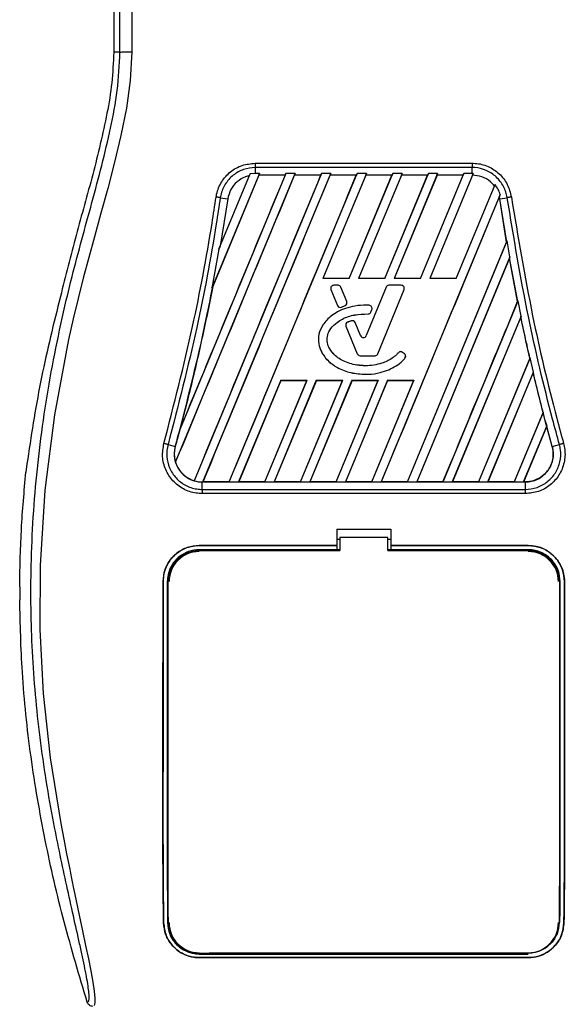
# Model space of a CAD drawing. Header units: millimetres. Extents: x 0 to 420, y 0 to 297.
# Tile 29 of 88: x 68.38 to 71.61, y 224.2 to 230.03. Entities that reach past the tile are written whole.
import ezdxf

# ---------------------------------------------------------------- set-up
doc = ezdxf.new("R2010")
doc.units = ezdxf.units.MM

msp = doc.modelspace()

# ---------------------------------------------------------------- linework, layer by layer
at = {"color": 7, "linetype": 'Continuous', "lineweight": 25}
for p, q in [((68.94011, 230.71609), (68.94011, 229.83387)), ((68.97702, 229.83387), (68.94011, 229.83387)), ((69.77744, 229.17704), (71.05994, 229.17704)), ((69.3055, 227.40854), (70.01308, 229.11679)), ((69.95831, 229.11679), (69.33235, 227.6056)), ((70.16893, 229.11679), (69.41601, 227.29907)), ((69.46791, 227.29216), (70.2237, 229.11679)), ((69.80246, 229.11679), (69.5211, 228.43753)), ((69.62376, 227.29216), (70.37955, 229.11679)), ((69.77744, 229.11679), (69.74653, 229.11398)), ((69.77744, 229.15153), (69.77744, 229.11679)), ((71.05993, 229.15153), (69.77744, 229.15153)), ((69.80246, 229.11679), (69.77744, 229.11679)), ((69.79845, 229.10664), (69.80246, 229.11679)), ((69.95392, 229.10664), (69.95831, 229.11679)), ((70.01308, 229.11679), (69.95831, 229.11679)), ((70.01308, 229.11679), (70.00907, 229.10664)), ((70.16454, 229.10664), (70.16893, 229.11679)), ((70.2237, 229.11679), (70.16893, 229.11679)), ((70.43432, 229.11679), (70.17676, 228.495)), ((70.2237, 229.11679), (70.21969, 229.10664)), ((70.33261, 228.495), (70.59017, 229.11679)), ((70.37955, 229.11679), (70.37516, 229.10664)), ((70.43432, 229.11679), (70.37955, 229.11679)), ((70.64494, 229.11679), (70.38738, 228.495)), ((70.4303, 229.10664), (70.43432, 229.11679)), ((70.54323, 228.495), (70.80079, 229.11679)), ((70.59017, 229.11679), (70.58578, 229.10664)), ((70.64494, 229.11679), (70.59017, 229.11679)), ((70.85556, 229.11679), (70.598, 228.495)), ((70.64092, 229.10664), (70.64494, 229.11679)), ((70.75385, 228.495), (71.01141, 229.11679)), ((70.80079, 229.11679), (70.79639, 229.10664)), ((70.85556, 229.11679), (70.80079, 229.11679)), ((71.06613, 229.11668), (70.80862, 228.495)), ((70.85154, 229.10664), (70.85556, 229.11679)), ((71.01141, 229.11679), (71.00701, 229.10664)), ((71.05993, 229.11679), (71.01141, 229.11679)), ((71.05993, 229.11679), (71.05993, 229.15153)), ((71.06613, 229.11668), (71.05993, 229.11679)), ((71.06215, 229.10663), (71.06613, 229.11668)), ((69.79883, 229.10607), (69.52619, 228.44818)), ((69.56223, 228.66905), (69.74653, 229.11398)), ((69.74653, 229.11398), (69.74168, 229.10272)), ((69.95392, 229.10664), (69.79845, 229.10664)), ((69.79845, 229.10664), (69.79883, 229.10607)), ((69.95307, 229.10607), (69.79883, 229.10607)), ((69.95392, 229.10664), (69.95307, 229.10607)), ((70.16454, 229.10664), (70.00907, 229.10664)), ((70.00945, 229.10607), (70.00907, 229.10664)), ((70.16369, 229.10607), (70.00945, 229.10607)), ((70.16454, 229.10664), (70.16369, 229.10607)), ((70.43068, 229.10607), (70.17771, 228.49563)), ((70.37516, 229.10664), (70.21969, 229.10664)), ((70.22006, 229.10607), (70.21969, 229.10664)), ((70.37431, 229.10607), (70.22006, 229.10607)), ((70.33219, 228.49563), (70.58492, 229.10607)), ((70.37431, 229.10607), (70.37516, 229.10664)), ((70.6413, 229.10607), (70.38832, 228.49563)), ((70.58578, 229.10664), (70.4303, 229.10664)), ((70.4303, 229.10664), (70.43068, 229.10607)), ((70.58492, 229.10607), (70.43068, 229.10607)), ((70.54281, 228.49563), (70.79554, 229.10607)), ((70.58492, 229.10607), (70.58578, 229.10664)), ((70.85192, 229.10607), (70.59894, 228.49563)), ((70.79639, 229.10664), (70.64092, 229.10664)), ((70.64092, 229.10664), (70.6413, 229.10607)), ((70.79554, 229.10607), (70.6413, 229.10607)), ((70.75343, 228.49563), (71.00616, 229.10607)), ((70.79554, 229.10607), (70.79639, 229.10664)), ((71.00701, 229.10664), (70.85154, 229.10664)), ((70.85154, 229.10664), (70.85192, 229.10607)), ((71.00616, 229.10607), (70.85192, 229.10607)), ((71.00616, 229.10607), (71.00701, 229.10664)), ((70.96447, 228.495), (71.19484, 229.05117)), ((71.19484, 229.05117), (71.1909, 229.04204)), ((69.61421, 228.96601), (69.56903, 228.68564)), ((69.57054, 228.97315), (69.61421, 228.96601)), ((71.22508, 228.99193), (70.52101, 227.29216)), ((71.22039, 228.98027), (71.22023, 228.97838)), ((71.22259, 228.96593), (71.22023, 228.97838)), ((71.22039, 228.98027), (71.22508, 228.99193)), ((71.22316, 228.96601), (71.22039, 228.98027)), ((71.22259, 228.96593), (71.22316, 228.96601)), ((71.26353, 228.71023), (71.22259, 228.96593)), ((71.22316, 228.96601), (71.26683, 228.97315)), ((71.26413, 228.71016), (71.22316, 228.96601)), ((70.6765, 227.29269), (71.26353, 228.71023)), ((70.67686, 227.29216), (71.26724, 228.71746)), ((71.26353, 228.71023), (71.26413, 228.71016)), ((71.26724, 228.71746), (71.26413, 228.71016)), ((71.28288, 228.62301), (71.26724, 228.71746)), ((69.56223, 228.66905), (69.5211, 228.43753)), ((69.56903, 228.68564), (69.56223, 228.66905)), ((71.28288, 228.62301), (70.73163, 227.29216)), ((71.2802, 228.61486), (70.73242, 227.29269)), ((71.28043, 228.61692), (71.2802, 228.61486)), ((71.32872, 228.35903), (71.2802, 228.61486)), ((71.28043, 228.61692), (71.28288, 228.62301)), ((71.32933, 228.35897), (71.28043, 228.61692)), ((70.17676, 228.495), (70.17771, 228.49563)), ((70.33261, 228.495), (70.17676, 228.495)), ((70.33219, 228.49563), (70.17771, 228.49563)), ((70.33219, 228.49563), (70.33261, 228.495)), ((70.38738, 228.495), (70.38832, 228.49563)), ((70.54323, 228.495), (70.38738, 228.495)), ((70.54281, 228.49563), (70.38832, 228.49563)), ((70.54281, 228.49563), (70.54323, 228.495)), ((70.598, 228.495), (70.59894, 228.49563)), ((70.75385, 228.495), (70.598, 228.495)), ((70.75343, 228.49563), (70.59894, 228.49563)), ((70.75343, 228.49563), (70.75385, 228.495)), ((70.96447, 228.495), (70.80862, 228.495)), ((69.5211, 228.43753), (69.52563, 228.44835)), ((69.52563, 228.44835), (69.52619, 228.44818)), ((70.22491, 228.43053), (70.22485, 228.43051)), ((70.22485, 228.43051), (70.26347, 228.33592)), ((70.22491, 228.43053), (70.26352, 228.33595)), ((70.24143, 228.45513), (70.24143, 228.45519)), ((70.2665, 228.45519), (70.24143, 228.45519)), ((70.2665, 228.45513), (70.24143, 228.45513)), ((70.2665, 228.45513), (70.2665, 228.45519)), ((70.28302, 228.44402), (70.28308, 228.44405)), ((70.3179, 228.3586), (70.28302, 228.44402)), ((70.31795, 228.35862), (70.28308, 228.44405)), ((70.55025, 228.44405), (70.43325, 228.15747)), ((70.55031, 228.44402), (70.4333, 228.15745)), ((70.50179, 228.04994), (70.65717, 228.43053)), ((70.50184, 228.04992), (70.65723, 228.43051)), ((70.55031, 228.44402), (70.55025, 228.44405)), ((70.56683, 228.45513), (70.56683, 228.45519)), ((70.64065, 228.45519), (70.56683, 228.45519)), ((70.64065, 228.45513), (70.56683, 228.45513)), ((70.64065, 228.45513), (70.64065, 228.45519)), ((70.65717, 228.43053), (70.65723, 228.43051)), ((68.62489, 228.38848), (68.61763, 228.35922)), ((70.88748, 227.29216), (71.3308, 228.36243)), ((71.3308, 228.36243), (71.32933, 228.35897)), ((71.34875, 228.27356), (71.3308, 228.36243)), ((70.26352, 228.33595), (70.26347, 228.33592)), ((70.28709, 228.32629), (70.30842, 228.33545)), ((70.28709, 228.32629), (70.28712, 228.32624)), ((70.28712, 228.32624), (70.30844, 228.3354)), ((70.30842, 228.33545), (70.30844, 228.3354)), ((70.3179, 228.3586), (70.31795, 228.35862)), ((70.45127, 228.33677), (70.45128, 228.33683)), ((70.46038, 228.29696), (70.4667, 228.31206)), ((70.46044, 228.29693), (70.46676, 228.31204)), ((70.4667, 228.31206), (70.46676, 228.31204)), ((71.32872, 228.35903), (71.32933, 228.35897)), ((70.34677, 228.24499), (70.34676, 228.24505)), ((70.44393, 228.286), (70.44393, 228.28594)), ((70.46038, 228.29696), (70.46044, 228.29693)), ((71.34875, 228.27356), (70.94225, 227.29216)), ((71.34726, 228.26833), (70.94304, 227.29269)), ((71.34744, 228.2703), (71.34726, 228.26833)), ((71.34744, 228.2703), (71.34875, 228.27356)), ((70.31358, 228.21335), (70.31352, 228.21333)), ((70.31352, 228.21333), (70.38024, 228.04992)), ((70.31358, 228.21335), (70.38029, 228.04994)), ((70.32331, 228.2366), (70.32328, 228.23666)), ((70.3685, 228.23466), (70.36856, 228.23469)), ((70.40002, 228.15745), (70.3685, 228.23466)), ((70.40008, 228.15747), (70.36856, 228.23469)), ((70.40002, 228.15745), (70.40008, 228.15747)), ((70.4333, 228.15745), (70.43325, 228.15747)), ((70.38029, 228.04994), (70.38024, 228.04992)), ((70.39682, 228.03884), (70.48526, 228.03884)), ((70.39682, 228.03884), (70.39682, 228.03878)), ((70.39682, 228.03878), (70.48526, 228.03878)), ((70.48526, 228.03884), (70.48526, 228.03878)), ((70.50179, 228.04994), (70.50184, 228.04992)), ((70.62368, 228.05661), (70.62363, 228.05665)), ((70.64858, 228.0586), (70.64862, 228.05865)), ((70.66014, 228.04896), (70.64858, 228.0586)), ((70.66018, 228.04901), (70.64862, 228.05865)), ((70.66014, 228.04896), (70.66018, 228.04901)), ((70.66214, 228.0235), (70.66219, 228.02346)), ((71.40066, 228.02423), (71.09774, 227.29269)), ((71.4025, 228.02706), (71.0981, 227.29216)), ((71.40127, 228.02418), (71.40066, 228.02423)), ((71.40127, 228.02418), (71.4025, 228.02706)), ((71.42205, 227.94203), (71.4025, 228.02706)), ((70.43043, 227.92888), (70.43043, 227.92882)), ((71.15286, 227.29216), (71.42205, 227.94203)), ((71.15366, 227.29269), (71.42087, 227.93759)), ((71.42087, 227.93759), (71.42102, 227.93947)), ((71.47865, 227.70395), (71.42087, 227.93759)), ((71.42205, 227.94203), (71.42102, 227.93947)), ((69.92763, 227.89355), (69.67853, 227.29216)), ((69.92804, 227.89294), (69.67933, 227.29269)), ((69.83403, 227.29269), (70.08258, 227.89294)), ((69.83438, 227.29216), (70.08349, 227.89355)), ((70.13825, 227.89355), (69.88915, 227.29216)), ((70.13866, 227.89294), (69.88995, 227.29269)), ((69.92763, 227.89355), (70.08349, 227.89355)), ((69.92804, 227.89294), (69.92763, 227.89355)), ((69.92804, 227.89294), (70.08258, 227.89294)), ((70.04465, 227.29269), (70.2932, 227.89294)), ((70.045, 227.29216), (70.2941, 227.89355)), ((70.08349, 227.89355), (70.08258, 227.89294)), ((70.34887, 227.89355), (70.09977, 227.29216)), ((70.34928, 227.89294), (70.10056, 227.29269)), ((70.13825, 227.89355), (70.2941, 227.89355)), ((70.13866, 227.89294), (70.13825, 227.89355)), ((70.13866, 227.89294), (70.2932, 227.89294)), ((70.25527, 227.29269), (70.50381, 227.89294)), ((70.25562, 227.29216), (70.50472, 227.89355)), ((70.2941, 227.89355), (70.2932, 227.89294)), ((70.55949, 227.89355), (70.31039, 227.29216)), ((70.5599, 227.89294), (70.31118, 227.29269)), ((70.34887, 227.89355), (70.50472, 227.89355)), ((70.34928, 227.89294), (70.34887, 227.89355)), ((70.34928, 227.89294), (70.50381, 227.89294)), ((70.46588, 227.29269), (70.71443, 227.89294)), ((70.46624, 227.29216), (70.71534, 227.89355)), ((70.50472, 227.89355), (70.50381, 227.89294)), ((70.55949, 227.89355), (70.71534, 227.89355)), ((70.5599, 227.89294), (70.55949, 227.89355)), ((70.5599, 227.89294), (70.71443, 227.89294)), ((70.71534, 227.89355), (70.71443, 227.89294)), ((71.47865, 227.70395), (71.30836, 227.29269)), ((71.47948, 227.70442), (71.30872, 227.29216)), ((71.47926, 227.70391), (71.47865, 227.70395)), ((71.47926, 227.70391), (71.47948, 227.70442)), ((71.49224, 227.65396), (71.47948, 227.70442)), ((69.33235, 227.6056), (69.33514, 227.61384)), ((71.36348, 227.29216), (71.50045, 227.62282)), ((71.36428, 227.29269), (71.50032, 227.62102)), ((71.53332, 227.50123), (71.49224, 227.65397)), ((71.50032, 227.62102), (71.50045, 227.62282)), ((71.53276, 227.50107), (71.50032, 227.62102)), ((69.26149, 227.51332), (69.30405, 227.50123)), ((69.30407, 227.50122), (69.30405, 227.50123)), ((71.53276, 227.50107), (71.53332, 227.50123)), ((71.53332, 227.50123), (71.57588, 227.51332)), ((68.4269, 227.3989), (68.42115, 227.35014)), ((69.3055, 227.40854), (69.30608, 227.40851)), ((69.4157, 227.29972), (69.41601, 227.29907)), ((69.46329, 227.29216), (69.46329, 227.2921)), ((69.46329, 227.29216), (69.46791, 227.29216)), ((69.46329, 227.24834), (69.46329, 227.2921)), ((69.46329, 227.2921), (71.37408, 227.2921)), ((69.46871, 227.29269), (69.46791, 227.29216)), ((69.62341, 227.29269), (69.46871, 227.29269)), ((69.62341, 227.29269), (69.62376, 227.29216)), ((69.62376, 227.29216), (69.67853, 227.29216)), ((69.67853, 227.29216), (69.67933, 227.29269)), ((69.83403, 227.29269), (69.67933, 227.29269)), ((69.83403, 227.29269), (69.83438, 227.29216)), ((69.83438, 227.29216), (69.88915, 227.29216)), ((69.88915, 227.29216), (69.88995, 227.29269)), ((70.04465, 227.29269), (69.88995, 227.29269)), ((70.04465, 227.29269), (70.045, 227.29216)), ((70.045, 227.29216), (70.09977, 227.29216)), ((70.09977, 227.29216), (70.10056, 227.29269)), ((70.25527, 227.29269), (70.10056, 227.29269)), ((70.25527, 227.29269), (70.25562, 227.29216)), ((70.25562, 227.29216), (70.31039, 227.29216)), ((70.31039, 227.29216), (70.31118, 227.29269)), ((70.46588, 227.29269), (70.31118, 227.29269)), ((70.46588, 227.29269), (70.46624, 227.29216)), ((70.46624, 227.29216), (70.52101, 227.29216)), ((70.52101, 227.29216), (70.5218, 227.29269)), ((70.6765, 227.29269), (70.5218, 227.29269)), ((70.6765, 227.29269), (70.67686, 227.29216)), ((70.67686, 227.29216), (70.73163, 227.29216)), ((70.73163, 227.29216), (70.73242, 227.29269)), ((70.88712, 227.29269), (70.73242, 227.29269)), ((70.88712, 227.29269), (70.88748, 227.29216)), ((70.88748, 227.29216), (70.94225, 227.29216)), ((70.94225, 227.29216), (70.94304, 227.29269)), ((71.09774, 227.29269), (70.94304, 227.29269)), ((71.0981, 227.29216), (71.09774, 227.29269)), ((71.0981, 227.29216), (71.15286, 227.29216)), ((71.15366, 227.29269), (71.15286, 227.29216)), ((71.30836, 227.29269), (71.15366, 227.29269)), ((71.30872, 227.29216), (71.30836, 227.29269)), ((71.30872, 227.29216), (71.36348, 227.29216)), ((71.36428, 227.29269), (71.36348, 227.29216)), ((71.37408, 227.29269), (71.36428, 227.29269)), ((71.37408, 227.29269), (71.37408, 227.2921)), ((71.37408, 227.2921), (71.37408, 227.24834)), ((69.46329, 227.24834), (71.37408, 227.24834)), ((71.37408, 227.22343), (69.46329, 227.22343)), ((70.25948, 227.01272), (70.57789, 227.01272)), ((70.25948, 227.01272), (70.25948, 226.91661)), ((70.27717, 226.96442), (70.27717, 226.88658)), ((70.5602, 226.96442), (70.27717, 226.96442)), ((70.5602, 226.88658), (70.5602, 226.96442)), ((70.57789, 227.01272), (70.57789, 226.91661)), ((69.44575, 226.91661), (70.25948, 226.91661)), ((69.44575, 226.9163), (69.44575, 226.91661)), ((70.25948, 226.9163), (69.44575, 226.9163)), ((70.27717, 226.95199), (70.25948, 226.95199)), ((70.25948, 226.91661), (70.25948, 226.9163)), ((70.25948, 226.9163), (70.25948, 226.89158)), ((70.57789, 226.95199), (70.5602, 226.95199)), ((70.57789, 226.91661), (71.39162, 226.91661)), ((70.57789, 226.91661), (70.57789, 226.9163)), ((70.57789, 226.9163), (70.57789, 226.89158)), ((71.39162, 226.9163), (70.57789, 226.9163)), ((71.39162, 226.9163), (71.39162, 226.91661)), ((70.25948, 226.89158), (69.44575, 226.89158)), ((69.59532, 226.88991), (69.47309, 226.88991)), ((70.25948, 226.89158), (70.25948, 226.89003)), ((70.27717, 226.89003), (70.25948, 226.89003)), ((70.57789, 226.89003), (70.5602, 226.89003)), ((71.39162, 226.89158), (70.57789, 226.89158)), ((70.57789, 226.89158), (70.57789, 226.89003)), ((71.36429, 226.88991), (71.24206, 226.88991)), ((68.38437, 226.6724), (68.38437, 226.59611)), ((69.23218, 226.7028), (69.23187, 226.7028)), ((71.6052, 226.7028), (71.60551, 226.7028)), ((69.23529, 224.686), (69.23495, 224.686)), ((71.60208, 224.686), (71.60242, 224.686)), ((69.44575, 224.50075), (71.39162, 224.50075)), ((69.44575, 224.4796), (71.39162, 224.4796)), ((69.44575, 224.4796), (69.44575, 224.47921)), ((71.39162, 224.47921), (69.44575, 224.47921)), ((69.46941, 224.50233), (69.46682, 224.50476)), ((69.46941, 224.50233), (69.59899, 224.50233)), ((70.39519, 224.505), (70.39802, 224.50217)), ((70.39802, 224.505), (70.39802, 224.50217)), ((70.43935, 224.50217), (70.39802, 224.50217)), ((70.43935, 224.50217), (70.44217, 224.50499)), ((70.43935, 224.50217), (70.43935, 224.50499)), ((71.23838, 224.50233), (71.23574, 224.5048)), ((71.23838, 224.50233), (71.36796, 224.50233)), ((71.39162, 224.4796), (71.39162, 224.47921))]:
    msp.add_line(p, q, dxfattribs=at)
at = {"color": 7, "linetype": 'Continuous', "lineweight": 25, "flags": 128}
for points in [[(69.04751, 229.83583), (69.03835, 229.66665), (69.01521, 229.50259), (68.98326, 229.34193), (68.94566, 229.18356), (68.90485, 229.02767), (68.86497, 228.88244), (68.82595, 228.74213), (68.79249, 228.6202), (68.76021, 228.49803), (68.72965, 228.37645), (68.70106, 228.25602), (68.67391, 228.13427), (68.59043, 227.68905), (68.53376, 227.24368), (68.50539, 226.79914), (68.50413, 226.42051), (68.5241, 226.04097), (68.56512, 225.66036), (68.62751, 225.27237), (68.64498, 225.18015), (68.66188, 225.09408), (68.68022, 225.00228), (68.68496, 224.97863), (68.69142, 224.94658), (68.6972, 224.91802), (68.69874, 224.9104), (68.69917, 224.90825), (68.69931, 224.9076), (68.69935, 224.90736), (68.69937, 224.90728), (68.69938, 224.90725), (68.69938, 224.90724), (68.69938, 224.90723), (68.69938, 224.90723), (68.69938, 224.90723), (68.69938, 224.90723), (68.69938, 224.90723), (68.71824, 224.81615), (68.73633, 224.73036), (68.75597, 224.63767), (68.77437, 224.55033), (68.79036, 224.47259), (68.80451, 224.4003), (68.81616, 224.33505), (68.82418, 224.2813), (68.82824, 224.2401), (68.8283, 224.21214), (68.82467, 224.19613)], [(69.44575, 226.88658), (69.64389, 226.88658), (70.27717, 226.88658)], [(70.5602, 226.88658), (70.91402, 226.88658), (71.39162, 226.88658)]]:
    msp.add_lwpolyline(points, dxfattribs=at)
at = {"color": 7, "linetype": 'Continuous', "lineweight": 25}
for centre, radius, start, end in [((70.24143, 228.43728), 0.01791, 90, 202.209257), ((70.24143, 228.43728), 0.01785, 90, 202.209257), ((70.2665, 228.43728), 0.01791, 22.209268, 90), ((70.2665, 228.43728), 0.01785, 22.209268, 90), ((70.56683, 228.43728), 0.01791, 90, 157.790711), ((70.56683, 228.43728), 0.01785, 90, 157.790711), ((70.64065, 228.43728), 0.01791, 337.790712, 90), ((70.64065, 228.43728), 0.01785, 337.790712, 90), ((70.28005, 228.3427), 0.01791, 202.209257, 293.245837), ((70.28005, 228.3427), 0.01785, 202.209257, 293.245837), ((70.30137, 228.35185), 0.01785, 293.245837, 22.209268), ((70.30137, 228.35185), 0.01791, 293.245837, 22.209268), ((70.45024, 228.31895), 0.01785, 337.290493, 86.671349), ((70.45024, 228.31895), 0.01791, 337.290493, 86.671349), ((70.35197, 228.22792), 0.01791, 22.209261, 106.934979), ((70.35197, 228.22792), 0.01785, 22.209261, 106.934979), ((70.44391, 228.30385), 0.01785, 270.034995, 337.290493), ((70.44391, 228.30385), 0.01791, 270.034995, 337.290493), ((70.3301, 228.2201), 0.01791, 112.378703, 202.209291), ((70.3301, 228.2201), 0.01785, 112.378703, 202.209291), ((70.41666, 228.16424), 0.01797, 202.209261, 337.790711), ((70.41666, 228.16424), 0.01791, 202.209261, 337.790711), ((70.39682, 228.05669), 0.01791, 202.209291, 270), ((70.39682, 228.05669), 0.01785, 202.209291, 270), ((70.48526, 228.05669), 0.01785, 270, 337.790712), ((70.48526, 228.05669), 0.01791, 270, 337.790712), ((70.63715, 228.0449), 0.01791, 50.16689, 138.977091), ((70.63715, 228.0449), 0.01785, 50.16689, 138.977091), ((70.64871, 228.03525), 0.01785, 318.805903, 50.16689), ((70.64871, 228.03525), 0.01791, 318.805903, 50.16689), ((57.3553, 230.7953), 12.39452, 344.587332, 345.087235), ((83.48207, 230.7953), 12.39452, 194.681483, 194.830401), ((69.46329, 227.45732), 0.16516, 164.587332, 197.180089), ((69.46329, 227.45732), 0.16516, 253.364009, 270), ((69.44575, 226.7028), 0.17813, 90, 180), ((71.39162, 226.7028), 0.17813, 0, 90), ((69.44575, 224.68617), 0.17813, 180, 270), ((71.39162, 224.68617), 0.17813, 270, 0)]:
    msp.add_arc(centre, radius, start, end, dxfattribs=at)
for points, knots in [([(69.0216, 233.81405), (69.02265, 233.81374), (69.02475, 233.81312), (69.0276, 233.80731), (69.02974, 233.79862), (69.0313, 233.78882), (69.03244, 233.77976), (69.03346, 233.76977), (69.03445, 233.75839), (69.03551, 233.7448), (69.03769, 233.71385), (69.04144, 233.66233), (69.04598, 233.59516), (69.05037, 233.51738), (69.0544, 233.42537), (69.05787, 233.30655), (69.06003, 233.16528), (69.06078, 233.02287), (69.06079, 232.88487), (69.0604, 232.74656), (69.05979, 232.61513), (69.05915, 232.49843), (69.05866, 232.41499), (69.05821, 232.33985), (69.05779, 232.27159), (69.05733, 232.19985), (69.05685, 232.12461), (69.05634, 232.0458), (69.05578, 231.96139), (69.05512, 231.86385), (69.05432, 231.74491), (69.05334, 231.5975), (69.0523, 231.43643), (69.05122, 231.263), (69.05027, 231.09809), (69.04938, 230.9291), (69.04852, 230.74256), (69.04776, 230.53122), (69.04725, 230.29752), (69.0471, 230.06686), (69.04738, 229.91161), (69.04751, 229.83583)], [0, 0, 0, 0, 0.01040061, 0.02080672, 0.03106116, 0.03614099, 0.04145683, 0.04698488, 0.05107961, 0.056575, 0.06335413, 0.08477825, 0.10578404, 0.12644249, 0.15396653, 0.18250697, 0.21827305, 0.25692616, 0.28371553, 0.31573913, 0.35433978, 0.37618226, 0.39782595, 0.41302567, 0.42902685, 0.44584073, 0.46347795, 0.48194851, 0.50126173, 0.52284596, 0.55053669, 0.58490472, 0.6264984, 0.66378186, 0.70683381, 0.74242415, 0.78255841, 0.83794342, 0.89093876, 0.94676606, 1, 1, 1, 1]), ([(68.97702, 229.83387), (68.97677, 229.92926), (68.97627, 230.12327), (68.97526, 230.41905), (68.97408, 230.72003), (68.97279, 231.00979), (68.97145, 231.28473), (68.97042, 231.4813), (68.9697, 231.61312), (68.96933, 231.68104), (68.96895, 231.75027), (68.96855, 231.8208), (68.96814, 231.89264), (68.96773, 231.96468), (68.96729, 232.0408), (68.9668, 232.12491), (68.96623, 232.22202), (68.96558, 232.33212), (68.96488, 232.45014), (68.9641, 232.58102), (68.96322, 232.72183), (68.96209, 232.872), (68.96062, 233.01382), (68.95853, 233.14374), (68.95555, 233.26119), (68.95116, 233.37118), (68.946, 233.46073), (68.94079, 233.53545), (68.93598, 233.59613), (68.93177, 233.64837), (68.92766, 233.68188), (68.9245, 233.69577), (68.92185, 233.70263), (68.9197, 233.70608), (68.91742, 233.7079), (68.91586, 233.70791), (68.91506, 233.70792)], [0, 0, 0, 0, 0.0694688, 0.1412908, 0.2154694, 0.2887805, 0.3524933, 0.4159279, 0.4321232, 0.4486368, 0.4654688, 0.4826193, 0.5000881, 0.5178753, 0.535169, 0.5556239, 0.5792402, 0.6060176, 0.6359563, 0.6653451, 0.7015159, 0.7387188, 0.7750553, 0.8054444, 0.8348007, 0.8638698, 0.8931347, 0.9126927, 0.9334716, 0.9528765, 0.9643483, 0.9751988, 0.9808952, 0.9869973, 0.9933587, 1, 1, 1, 1]), ([(68.78346, 224.21578), (68.78609, 224.21656), (68.79133, 224.21811), (68.79506, 224.23346), (68.7951, 224.26), (68.7909, 224.29923), (68.7826, 224.3505), (68.77071, 224.41227), (68.7559, 224.4828), (68.73339, 224.58535), (68.70165, 224.72597), (68.66273, 224.90268), (68.62313, 225.08701), (68.56383, 225.37838), (68.49937, 225.77846), (68.45381, 226.28831), (68.44582, 226.81994), (68.48156, 227.37299), (68.5646, 227.94368), (68.66348, 228.3941), (68.75145, 228.72643), (68.81183, 228.94504), (68.87063, 229.16393), (68.92271, 229.38408), (68.96597, 229.60697), (68.97333, 229.75808), (68.97702, 229.83387)], [0, 0, 0, 0, 0.0154023, 0.0306186, 0.0458978, 0.0611515, 0.0763524, 0.0916759, 0.1069667, 0.1223964, 0.1531196, 0.1841395, 0.2146453, 0.2457555, 0.3295656, 0.4129092, 0.4960821, 0.5895924, 0.6838677, 0.7780859, 0.8151003, 0.8521196, 0.8891029, 0.926018, 0.9628961, 1, 1, 1, 1]), ([(68.94011, 229.83387), (68.93762, 229.77325), (68.93263, 229.65192), (68.89089, 229.41005), (68.81838, 229.10962), (68.71612, 228.75099), (68.6553, 228.50931), (68.62489, 228.38848)], [0, 0, 0, 0, 0.1226487, 0.2454767, 0.4957363, 0.7478713, 1, 1, 1, 1]), ([(68.97702, 229.83387), (68.97864, 229.83411), (68.98199, 229.83459), (68.99864, 229.83523), (69.02157, 229.8357), (69.03907, 229.83579), (69.04751, 229.83583)], [0, 0, 0, 0, 0.2412015, 0.5, 0.7587985, 1, 1, 1, 1]), ([(69.54567, 228.977), (69.54666, 228.98271), (69.5521, 229.01429), (69.57513, 229.0694), (69.62829, 229.12886), (69.69843, 229.16927), (69.75111, 229.17445), (69.77744, 229.17704)], [0, 0, 0, 0, 0.052396, 0.2895037, 0.5264141, 0.7632194, 1, 1, 1, 1]), ([(71.05994, 229.17704), (71.06564, 229.17691), (71.09757, 229.17618), (71.15538, 229.16156), (71.22205, 229.1177), (71.27237, 229.05415), (71.28526, 229.00272), (71.2917, 228.97701)], [0, 0, 0, 0, 0.0515719, 0.2884831, 0.5255349, 0.7627603, 1, 1, 1, 1]), ([(69.77744, 229.15153), (69.77744, 229.15153), (69.75406, 229.15153), (69.70692, 229.14354), (69.64442, 229.10889), (69.5968, 229.05553), (69.57657, 229.0064), (69.57131, 228.97827), (69.57054, 228.97315), (69.57054, 228.97315)], [0, 0, 0, 0, 0.0000072, 0.236697, 0.4734509, 0.7103734, 0.9475589, 0.9999928, 1, 1, 1, 1]), ([(71.26683, 228.97315), (71.26683, 228.97315), (71.26336, 228.99634), (71.24845, 229.04189), (71.20485, 229.09865), (71.14499, 229.13784), (71.0935, 229.1505), (71.06503, 229.15153), (71.05993, 229.15153), (71.05993, 229.15153)], [0, 0, 0, 0, 0.0000072, 0.2373779, 0.4746162, 0.7116191, 0.9484337, 0.9999928, 1, 1, 1, 1]), ([(69.30608, 227.40851), (69.4233, 227.69145), (69.65773, 228.25732), (69.89221, 228.82316), (70.00945, 229.10607)], [0, 0, 0, 0, 0.50000151, 1, 1, 1, 1]), ([(69.95307, 229.10607), (69.8501, 228.85737), (69.64417, 228.35996), (69.43815, 227.86255), (69.33514, 227.61384)], [0, 0, 0, 0, 0.4999874, 1, 1, 1, 1]), ([(70.16369, 229.10607), (70.03903, 228.80502), (69.78973, 228.2029), (69.54038, 227.60078), (69.4157, 227.29972)], [0, 0, 0, 0, 0.4999948, 1, 1, 1, 1]), ([(69.46871, 227.29269), (69.59393, 227.59493), (69.84436, 228.19941), (70.09483, 228.80385), (70.22006, 229.10607)], [0, 0, 0, 0, 0.5000012, 1, 1, 1, 1]), ([(69.74168, 229.10272), (69.73437, 229.10078), (69.70823, 229.09382), (69.66766, 229.0691), (69.62891, 229.02318), (69.61911, 228.98507), (69.61421, 228.96601)], [0, 0, 0, 0, 0.1145462, 0.4096455, 0.704796, 1, 1, 1, 1]), ([(69.62341, 227.29269), (69.74857, 227.59492), (69.99889, 228.19938), (70.24917, 228.80384), (70.37431, 229.10607)], [0, 0, 0, 0, 0.5000012, 1, 1, 1, 1]), ([(71.1909, 229.04204), (71.18347, 229.05055), (71.16324, 229.07372), (71.11912, 229.10007), (71.0809, 229.10447), (71.06215, 229.10663)], [0, 0, 0, 0, 0.2281145, 0.6214095, 1, 1, 1, 1]), ([(71.22508, 228.99193), (71.22155, 229.00237), (71.21437, 229.02359), (71.20143, 229.04187), (71.19484, 229.05117)], [0, 0, 0, 0, 0.4916782, 1, 1, 1, 1]), ([(69.23725, 227.52009), (69.2966, 227.74996), (69.40784, 228.18075), (69.49843, 228.66949), (69.5378, 228.92576), (69.54567, 228.977)], [0, 0, 0, 0, 0.47789779, 0.89561471, 1, 1, 1, 1]), ([(69.57054, 228.97315), (69.56266, 228.92181), (69.52321, 228.66507), (69.43237, 228.17536), (69.32095, 227.74369), (69.26149, 227.51332)], [0, 0, 0, 0, 0.1043778, 0.5220268, 1, 1, 1, 1]), ([(69.57054, 228.97315), (69.56883, 228.97343), (69.5654, 228.97398), (69.55922, 228.97495), (69.55259, 228.97596), (69.54798, 228.97665), (69.54567, 228.977)], [0, 0, 0, 0, 0.25, 0.5, 0.75, 1, 1, 1, 1]), ([(71.22023, 228.97838), (71.10383, 228.69744), (70.87101, 228.13554), (70.63821, 227.57364), (70.5218, 227.29269)], [0, 0, 0, 0, 0.4999993, 1, 1, 1, 1]), ([(71.57588, 227.51332), (71.56229, 227.56342), (71.4943, 227.81397), (71.37899, 228.2985), (71.30587, 228.73829), (71.26683, 228.97315)], [0, 0, 0, 0, 0.1043199, 0.5216962, 1, 1, 1, 1]), ([(71.2917, 228.97701), (71.33065, 228.74258), (71.40358, 228.30365), (71.51871, 227.82009), (71.58656, 227.57007), (71.60013, 227.52008)], [0, 0, 0, 0, 0.4783741, 0.8956847, 1, 1, 1, 1]), ([(69.52563, 228.44835), (69.51526, 228.39565), (69.49445, 228.28992), (69.46097, 228.13344), (69.42563, 227.97736), (69.38874, 227.82403), (69.34843, 227.66474), (69.31947, 227.55803), (69.30405, 227.50123)], [0, 0, 0, 0, 0.165626, 0.3322637, 0.4933703, 0.6590619, 0.8185207, 1, 1, 1, 1]), ([(69.33514, 227.61384), (69.38666, 227.81825), (69.45642, 228.09503), (69.51173, 228.37499), (69.52619, 228.44818)], [0, 0, 0, 0, 0.738548, 1, 1, 1, 1]), ([(68.61763, 228.35922), (68.57864, 228.20076), (68.50052, 227.88332), (68.45147, 227.56055), (68.4269, 227.3989)], [0, 0, 0, 0, 0.4991859, 1, 1, 1, 1]), ([(70.45128, 228.33683), (70.44562, 228.33709), (70.41725, 228.33837), (70.36968, 228.33479), (70.3124, 228.3206), (70.26576, 228.30045), (70.22849, 228.27668), (70.19948, 228.25022), (70.17185, 228.2152), (70.15001, 228.16778), (70.14925, 228.11116), (70.16382, 228.06864), (70.18329, 228.03645), (70.21295, 228.00163), (70.25452, 227.97162), (70.30243, 227.95013), (70.35756, 227.93311), (70.40105, 227.93055), (70.43043, 227.92882)], [0, 0, 0, 0, 0.0216485, 0.1085696, 0.181144, 0.2464075, 0.3019116, 0.3494067, 0.395787, 0.4720387, 0.5441864, 0.6064196, 0.6414469, 0.6875628, 0.7804714, 0.8342793, 0.8880601, 1, 1, 1, 1]), ([(70.45127, 228.33677), (70.44562, 228.33703), (70.41725, 228.33831), (70.36968, 228.33473), (70.3124, 228.32053), (70.26578, 228.30039), (70.22852, 228.27663), (70.19952, 228.25018), (70.1719, 228.21516), (70.15007, 228.16776), (70.14932, 228.11116), (70.16388, 228.06866), (70.18334, 228.03648), (70.21299, 228.00168), (70.25455, 227.97167), (70.30245, 227.95018), (70.35758, 227.93317), (70.40106, 227.93061), (70.43043, 227.92888)], [0, 0, 0, 0, 0.021654, 0.108597, 0.1811744, 0.2464393, 0.3019418, 0.3494353, 0.3958126, 0.4720538, 0.5441906, 0.6064137, 0.6414373, 0.6875521, 0.7804583, 0.8342673, 0.8880492, 1, 1, 1, 1]), ([(70.88712, 227.29269), (70.96934, 227.49127), (71.11651, 227.84672), (71.26374, 228.20216), (71.32872, 228.35903)], [0, 0, 0, 0, 0.5586506, 1, 1, 1, 1]), ([(70.62368, 228.05661), (70.61983, 228.05245), (70.60079, 228.03188), (70.56714, 228.01029), (70.52083, 227.99186), (70.46151, 227.97808), (70.39649, 227.97862), (70.33626, 227.99176), (70.28721, 228.01082), (70.2422, 228.04248), (70.21199, 228.08554), (70.19979, 228.12452), (70.20361, 228.16363), (70.22373, 228.20364), (70.2568, 228.23361), (70.30302, 228.26368), (70.36543, 228.28343), (70.4172, 228.28512), (70.44393, 228.286)], [0, 0, 0, 0, 0.0204815, 0.1012371, 0.1411481, 0.2005339, 0.3202598, 0.3720973, 0.4227446, 0.5098339, 0.5661373, 0.6101353, 0.6545125, 0.7046097, 0.7684411, 0.8131858, 0.9035777, 1, 1, 1, 1]), ([(70.62363, 228.05665), (70.61978, 228.05249), (70.60075, 228.03193), (70.5671, 228.01034), (70.5208, 227.99192), (70.46149, 227.97814), (70.39649, 227.97869), (70.33627, 227.99182), (70.28724, 228.01088), (70.24225, 228.04252), (70.21204, 228.08556), (70.19986, 228.12452), (70.20367, 228.16361), (70.22379, 228.20361), (70.25684, 228.23356), (70.30305, 228.26362), (70.36544, 228.28337), (70.41721, 228.28506), (70.44393, 228.28594)], [0, 0, 0, 0, 0.0204876, 0.1012466, 0.1411592, 0.2005511, 0.320289, 0.3721273, 0.4227766, 0.5098651, 0.5661571, 0.6101424, 0.654507, 0.7045939, 0.7684171, 0.8131629, 0.9035569, 1, 1, 1, 1]), ([(70.34676, 228.24505), (70.34406, 228.2442), (70.33874, 228.24252), (70.33092, 228.23972), (70.32583, 228.23768), (70.32328, 228.23666)], [0, 0, 0, 0, 0.3405858, 0.6701326, 1, 1, 1, 1]), ([(70.34677, 228.24499), (70.34407, 228.24414), (70.33876, 228.24246), (70.33094, 228.23966), (70.32585, 228.23762), (70.32331, 228.2366)], [0, 0, 0, 0, 0.340666, 0.6701727, 1, 1, 1, 1]), ([(71.40066, 228.02423), (71.38534, 228.09236), (71.36706, 228.17363), (71.35001, 228.25516), (71.34726, 228.26833)], [0, 0, 0, 0, 0.8384081, 1, 1, 1, 1]), ([(71.40127, 228.02418), (71.39206, 228.06481), (71.37349, 228.14671), (71.35617, 228.22889), (71.34744, 228.2703)], [0, 0, 0, 0, 0.4960575, 1, 1, 1, 1]), ([(70.43043, 227.92888), (70.43609, 227.92897), (70.4645, 227.92941), (70.51094, 227.93632), (70.58059, 227.95904), (70.63093, 227.98981), (70.65752, 228.01852), (70.66214, 228.0235)], [0, 0, 0, 0, 0.0661031, 0.3316338, 0.543369, 0.9207507, 1, 1, 1, 1]), ([(70.43043, 227.92882), (70.43609, 227.92891), (70.4645, 227.92935), (70.51094, 227.93626), (70.58061, 227.95898), (70.63096, 227.98976), (70.65757, 228.01847), (70.66219, 228.02346)], [0, 0, 0, 0, 0.0660895, 0.3315654, 0.5433039, 0.9206958, 1, 1, 1, 1]), ([(71.47926, 227.70391), (71.47262, 227.72991), (71.4598, 227.78006), (71.44036, 227.85858), (71.42779, 227.91115), (71.42102, 227.93947)], [0, 0, 0, 0, 0.3317327, 0.6399582, 1, 1, 1, 1]), ([(69.46329, 227.22343), (69.45136, 227.22398), (69.41317, 227.22575), (69.3508, 227.24726), (69.2873, 227.29613), (69.24407, 227.36342), (69.22374, 227.44177), (69.23274, 227.49398), (69.23725, 227.52009)], [0, 0, 0, 0, 0.0833374, 0.2666908, 0.4500227, 0.6333366, 0.8166497, 1, 1, 1, 1]), ([(69.26149, 227.51332), (69.25982, 227.51379), (69.25647, 227.51474), (69.25046, 227.51642), (69.24399, 227.51822), (69.23949, 227.51946), (69.23725, 227.52009)], [0, 0, 0, 0, 0.25, 0.4999999, 0.75, 1, 1, 1, 1]), ([(69.26149, 227.51332), (69.26149, 227.51332), (69.25526, 227.49073), (69.25042, 227.44307), (69.26725, 227.37351), (69.30617, 227.31334), (69.36279, 227.26947), (69.41852, 227.25094), (69.45264, 227.24834), (69.46329, 227.24834), (69.46329, 227.24834)], [0, 0, 0, 0, 0.0000055, 0.1832742, 0.3665623, 0.5498794, 0.7332389, 0.9166359, 0.9999945, 1, 1, 1, 1]), ([(69.30405, 227.50123), (69.30153, 227.48903), (69.29639, 227.46414), (69.29972, 227.42561), (69.31147, 227.38833), (69.33142, 227.35541), (69.35808, 227.3281), (69.38975, 227.30786), (69.42555, 227.2946), (69.45071, 227.29293), (69.46329, 227.2921)], [0, 0, 0, 0, 0.1226685, 0.2503669, 0.3773233, 0.5066033, 0.6272913, 0.7516804, 0.8758155, 1, 1, 1, 1]), ([(71.60013, 227.52008), (71.60276, 227.50844), (71.6112, 227.47119), (71.60703, 227.40537), (71.57677, 227.33117), (71.52337, 227.27162), (71.4532, 227.23121), (71.40045, 227.22602), (71.37408, 227.22343)], [0, 0, 0, 0, 0.0832071, 0.2665167, 0.4498454, 0.6332, 0.8165872, 1, 1, 1, 1]), ([(71.37408, 227.24834), (71.37408, 227.24834), (71.39753, 227.24834), (71.44481, 227.25637), (71.50742, 227.29113), (71.55506, 227.34469), (71.58226, 227.41093), (71.58529, 227.46953), (71.57871, 227.50307), (71.57588, 227.51332), (71.57588, 227.51332)], [0, 0, 0, 0, 0.0000055, 0.1834583, 0.3668775, 0.5502427, 0.7335551, 0.916819, 0.9999945, 1, 1, 1, 1]), ([(71.37408, 227.2921), (71.38662, 227.29293), (71.41198, 227.2946), (71.44755, 227.30785), (71.47984, 227.32847), (71.50535, 227.35483), (71.52556, 227.38777), (71.53809, 227.4259), (71.54091, 227.46592), (71.53558, 227.4907), (71.53332, 227.50123)], [0, 0, 0, 0, 0.1237655, 0.2503736, 0.3703256, 0.5005035, 0.6094744, 0.7500718, 0.8937812, 1, 1, 1, 1]), ([(71.53276, 227.50107), (71.53438, 227.49415), (71.54019, 227.46927), (71.53847, 227.42429), (71.52088, 227.37828), (71.49177, 227.33922), (71.45271, 227.30923), (71.409, 227.29429), (71.38232, 227.29307), (71.37408, 227.29269)], [0, 0, 0, 0, 0.0706224, 0.2538188, 0.4370182, 0.5516914, 0.7348755, 0.9180598, 1, 1, 1, 1]), ([(69.30608, 227.40851), (69.30801, 227.40294), (69.31599, 227.37995), (69.34021, 227.34365), (69.37829, 227.31343), (69.40567, 227.3034), (69.4157, 227.29972)], [0, 0, 0, 0, 0.1103691, 0.4554647, 0.8005267, 1, 1, 1, 1]), ([(68.38437, 226.6724), (68.3864, 226.78545), (68.39047, 227.01181), (68.41091, 227.23728), (68.42115, 227.35014)], [0, 0, 0, 0, 0.4994117, 1, 1, 1, 1]), ([(69.23187, 226.7028), (69.23424, 226.72685), (69.23899, 226.77494), (69.27589, 226.83903), (69.3302, 226.88739), (69.39033, 226.91297), (69.43003, 226.91558), (69.44575, 226.91661)], [0, 0, 0, 0, 0.2147482, 0.4294936, 0.6443381, 0.859135, 1, 1, 1, 1]), ([(69.44575, 226.9163), (69.42174, 226.91394), (69.37372, 226.90922), (69.30974, 226.8724), (69.26142, 226.81822), (69.23584, 226.75819), (69.23322, 226.71852), (69.23218, 226.7028)], [0, 0, 0, 0, 0.214724, 0.4294492, 0.6440876, 0.8589434, 1, 1, 1, 1]), ([(71.39162, 226.91661), (71.41566, 226.91425), (71.46375, 226.90952), (71.52785, 226.87265), (71.57623, 226.81836), (71.60185, 226.75824), (71.60447, 226.71853), (71.60551, 226.7028)], [0, 0, 0, 0, 0.214717, 0.4294309, 0.6442462, 0.859057, 1, 1, 1, 1]), ([(71.6052, 226.7028), (71.60283, 226.72681), (71.59809, 226.77484), (71.56123, 226.83882), (71.50703, 226.8871), (71.447, 226.91266), (71.40734, 226.91527), (71.39162, 226.9163)], [0, 0, 0, 0, 0.2147593, 0.4295194, 0.6441992, 0.8589619, 1, 1, 1, 1]), ([(69.44575, 226.89158), (69.42453, 226.88949), (69.38207, 226.88532), (69.32549, 226.85277), (69.28279, 226.80486), (69.26017, 226.75178), (69.25785, 226.71671), (69.25694, 226.7028)], [0, 0, 0, 0, 0.2147038, 0.4294073, 0.6441163, 0.8588365, 1, 1, 1, 1]), ([(69.26193, 226.7028), (69.26336, 226.71999), (69.26649, 226.75785), (69.29337, 226.81147), (69.33764, 226.85556), (69.39113, 226.88212), (69.42874, 226.88519), (69.44575, 226.88658)], [0, 0, 0, 0, 0.1789442, 0.3940135, 0.6085391, 0.8229777, 1, 1, 1, 1]), ([(69.46936, 226.88658), (69.46976, 226.88696), (69.47097, 226.88807), (69.47224, 226.88918), (69.47309, 226.88991)], [0, 0, 0, 0, 0.3371448, 1, 1, 1, 1]), ([(69.47309, 226.88991), (69.4751, 226.88975), (69.47874, 226.88947), (69.48179, 226.88747), (69.48316, 226.88658)], [0, 0, 0, 0, 0.5523698, 1, 1, 1, 1]), ([(69.58534, 226.88658), (69.58651, 226.88739), (69.58949, 226.88944), (69.59312, 226.88973), (69.59532, 226.88991)], [0, 0, 0, 0, 0.3945827, 1, 1, 1, 1]), ([(69.59532, 226.88991), (69.59629, 226.88907), (69.59756, 226.88796), (69.59876, 226.88685), (69.59905, 226.88658)], [0, 0, 0, 0, 0.7600915, 1, 1, 1, 1]), ([(71.23833, 226.88658), (71.23873, 226.88696), (71.23994, 226.88807), (71.24121, 226.88918), (71.24206, 226.88991)], [0, 0, 0, 0, 0.33714781, 1, 1, 1, 1]), ([(71.24206, 226.88991), (71.24407, 226.88975), (71.24771, 226.88947), (71.25076, 226.88747), (71.25212, 226.88658)], [0, 0, 0, 0, 0.5523683, 1, 1, 1, 1]), ([(71.35431, 226.88658), (71.35548, 226.88739), (71.35846, 226.88944), (71.36209, 226.88973), (71.36429, 226.88991)], [0, 0, 0, 0, 0.3945836, 1, 1, 1, 1]), ([(71.36429, 226.88991), (71.36525, 226.88907), (71.36653, 226.88796), (71.36773, 226.88685), (71.36802, 226.88658)], [0, 0, 0, 0, 0.7600897, 1, 1, 1, 1]), ([(71.58044, 226.7028), (71.57835, 226.72403), (71.57416, 226.76648), (71.5416, 226.82306), (71.49367, 226.86575), (71.44059, 226.88836), (71.40552, 226.89067), (71.39162, 226.89158)], [0, 0, 0, 0, 0.2147347, 0.4294696, 0.6441983, 0.8589152, 1, 1, 1, 1]), ([(71.57544, 226.7028), (71.57402, 226.71999), (71.57088, 226.75785), (71.544, 226.81147), (71.49973, 226.85556), (71.44624, 226.88212), (71.40863, 226.88519), (71.39162, 226.88658)], [0, 0, 0, 0, 0.1789442, 0.3940135, 0.6085392, 0.8229777, 1, 1, 1, 1]), ([(69.23495, 224.686), (69.23409, 224.75152), (69.23233, 224.88448), (69.23135, 225.09268), (69.2313, 225.2982), (69.23138, 225.56565), (69.23163, 226.03386), (69.23177, 226.43523), (69.23187, 226.7028)], [0, 0, 0, 0, 0.1032014, 0.209437, 0.3080887, 0.4069063, 0.6046146, 1, 1, 1, 1]), ([(69.23218, 226.7028), (69.23208, 226.43491), (69.23192, 225.96496), (69.23159, 225.41152), (69.23165, 225.08107), (69.23263, 224.91232), (69.23378, 224.79379), (69.23482, 224.71982), (69.23529, 224.686)], [0, 0, 0, 0, 0.3956174, 0.694002, 0.8184956, 0.8823143, 0.9461903, 1, 1, 1, 1]), ([(69.25694, 226.7028), (69.25689, 226.43497), (69.2568, 226.00398), (69.25668, 225.49151), (69.25664, 225.20547), (69.2568, 225.04175), (69.25724, 224.87878), (69.258, 224.76317), (69.2585, 224.68617)], [0, 0, 0, 0, 0.3956918, 0.6367323, 0.7572919, 0.8181201, 0.8788623, 1, 1, 1, 1]), ([(69.26347, 224.68617), (69.26306, 224.74831), (69.26232, 224.86069), (69.2618, 225.03261), (69.26161, 225.24965), (69.26172, 225.6099), (69.26182, 226.11291), (69.2619, 226.50617), (69.26193, 226.7028)], [0, 0, 0, 0, 0.0979851, 0.177199, 0.2565766, 0.4188669, 0.7094334, 1, 1, 1, 1]), ([(71.57544, 226.7028), (71.57545, 226.63602), (71.57551, 226.30215), (71.5756, 225.83476), (71.57573, 225.39097), (71.5757, 225.17109), (71.57559, 225.04077), (71.57521, 224.9105), (71.57463, 224.79183), (71.57412, 224.71828), (71.5739, 224.68618)], [0, 0, 0, 0, 0.098662, 0.4933103, 0.6906351, 0.7543663, 0.8182079, 0.8831723, 0.9490071, 1, 1, 1, 1]), ([(71.57887, 224.68617), (71.57931, 224.75187), (71.5802, 224.88527), (71.5807, 225.09412), (71.58072, 225.29988), (71.58067, 225.56701), (71.58056, 226.03466), (71.58049, 226.43555), (71.58044, 226.7028)], [0, 0, 0, 0, 0.1036453, 0.2104568, 0.308984, 0.4076746, 0.6051268, 1, 1, 1, 1]), ([(71.60208, 224.686), (71.60296, 224.75168), (71.60473, 224.88504), (71.60572, 225.09386), (71.60576, 225.29963), (71.60568, 225.56681), (71.60544, 226.03455), (71.60529, 226.4355), (71.6052, 226.7028)], [0, 0, 0, 0, 0.1036145, 0.2103949, 0.3089289, 0.4076272, 0.6050952, 1, 1, 1, 1]), ([(71.60551, 226.7028), (71.60559, 226.43207), (71.60575, 225.96079), (71.60611, 225.44693), (71.60602, 225.16129), (71.60578, 225.03255), (71.605, 224.90435), (71.60385, 224.78825), (71.60285, 224.71682), (71.60242, 224.686)], [0, 0, 0, 0, 0.3999906, 0.6962732, 0.7591695, 0.8220145, 0.8864876, 0.9510188, 1, 1, 1, 1]), ([(68.78346, 224.21578), (68.73649, 224.3738), (68.64243, 224.69022), (68.53051, 225.1747), (68.44614, 225.66729), (68.39516, 226.14252), (68.38777, 226.45308), (68.38437, 226.59611)], [0, 0, 0, 0, 0.2041389, 0.4087775, 0.6153735, 0.8228525, 1, 1, 1, 1]), ([(69.44575, 224.47921), (69.42517, 224.48099), (69.38409, 224.48454), (69.32816, 224.51157), (69.28004, 224.55392), (69.24352, 224.61331), (69.23781, 224.66173), (69.23495, 224.686)], [0, 0, 0, 0, 0.1760239, 0.3513633, 0.5446667, 0.7717941, 1, 1, 1, 1]), ([(69.23529, 224.686), (69.23853, 224.66017), (69.245, 224.60853), (69.28864, 224.54283), (69.34731, 224.49946), (69.4043, 224.48148), (69.43518, 224.48008), (69.44575, 224.4796)], [0, 0, 0, 0, 0.2435251, 0.486787, 0.7352137, 0.9093266, 1, 1, 1, 1]), ([(69.2585, 224.68617), (69.26121, 224.6631), (69.26663, 224.61699), (69.30516, 224.55799), (69.35751, 224.5188), (69.40838, 224.50247), (69.43623, 224.50119), (69.44575, 224.50075)], [0, 0, 0, 0, 0.24343294, 0.48667429, 0.73216251, 0.90844651, 1, 1, 1, 1]), ([(69.44575, 224.50475), (69.42816, 224.50628), (69.3934, 224.5093), (69.34558, 224.53215), (69.30407, 224.56814), (69.27113, 224.62037), (69.2661, 224.66361), (69.26347, 224.68617)], [0, 0, 0, 0, 0.1733458, 0.3424433, 0.5326111, 0.7561077, 1, 1, 1, 1]), ([(71.5739, 224.68618), (71.57132, 224.6639), (71.56614, 224.6192), (71.52906, 224.56158), (71.47832, 224.52292), (71.42861, 224.50653), (71.40116, 224.50522), (71.39162, 224.50476)], [0, 0, 0, 0, 0.2409648, 0.483375, 0.7285961, 0.9056857, 1, 1, 1, 1]), ([(71.39162, 224.4796), (71.41203, 224.48135), (71.45277, 224.48485), (71.50826, 224.51145), (71.55631, 224.55327), (71.59329, 224.61255), (71.59914, 224.66137), (71.60208, 224.686)], [0, 0, 0, 0, 0.1743444, 0.3479637, 0.540069, 0.7679663, 1, 1, 1, 1]), ([(71.60242, 224.686), (71.5992, 224.66021), (71.59277, 224.60865), (71.54932, 224.54294), (71.49066, 224.49935), (71.43355, 224.48113), (71.40231, 224.4797), (71.39162, 224.47921)], [0, 0, 0, 0, 0.24267, 0.4850883, 0.7318057, 0.908172, 1, 1, 1, 1]), ([(71.39162, 224.50476), (71.32485, 224.50478), (70.99101, 224.50486), (70.34239, 224.50513), (69.76053, 224.50488), (69.44575, 224.50475)], [0, 0, 0, 0, 0.1029393, 0.5146966, 1, 1, 1, 1]), ([(69.47828, 224.50476), (69.47813, 224.50464), (69.47647, 224.50335), (69.47321, 224.50253), (69.47028, 224.50237), (69.46941, 224.50233)], [0, 0, 0, 0, 0.0649864, 0.7231566, 1, 1, 1, 1]), ([(69.59899, 224.50233), (69.59721, 224.50246), (69.594, 224.50269), (69.59132, 224.50414), (69.59012, 224.50479)], [0, 0, 0, 0, 0.55326522, 1, 1, 1, 1]), ([(69.60163, 224.50479), (69.60094, 224.50414), (69.60008, 224.50332), (69.59918, 224.5025), (69.59899, 224.50233)], [0, 0, 0, 0, 0.7900144, 1, 1, 1, 1]), ([(71.2473, 224.5048), (71.24713, 224.50467), (71.24546, 224.50336), (71.24218, 224.50253), (71.23925, 224.50237), (71.23838, 224.50233)], [0, 0, 0, 0, 0.0715985, 0.7251144, 1, 1, 1, 1]), ([(71.36796, 224.50233), (71.36618, 224.50245), (71.36299, 224.50269), (71.36032, 224.50413), (71.35914, 224.50477)], [0, 0, 0, 0, 0.5563152, 1, 1, 1, 1]), ([(71.37057, 224.50476), (71.36989, 224.50412), (71.36904, 224.50331), (71.36815, 224.5025), (71.36796, 224.50233)], [0, 0, 0, 0, 0.7876998, 1, 1, 1, 1]), ([(68.8174, 224.19086), (68.81364, 224.1912), (68.80614, 224.19189), (68.79605, 224.1973), (68.78782, 224.2053), (68.78491, 224.21228), (68.78346, 224.21578)], [0, 0, 0, 0, 0.2496754, 0.4993928, 0.749148, 1, 1, 1, 1])]:
    msp.add_open_spline(points, degree=3, knots=knots, dxfattribs=at)
for points in [[(69.77744, 229.17704), (69.77744, 229.17469), (69.77744, 229.16997), (69.77744, 229.16317), (69.77744, 229.15683), (69.77744, 229.1533), (69.77744, 229.15153)], [(71.05994, 229.17704), (71.05994, 229.17469), (71.05994, 229.16997), (71.05993, 229.16317), (71.05993, 229.15683), (71.05993, 229.1533), (71.05993, 229.15153)], [(71.2917, 228.97701), (71.28939, 228.97666), (71.28478, 228.97597), (71.27815, 228.97495), (71.27197, 228.97398), (71.26854, 228.97343), (71.26683, 228.97315)], [(71.60013, 227.52008), (71.59788, 227.51946), (71.59338, 227.51822), (71.58692, 227.51642), (71.5809, 227.51473), (71.57756, 227.51379), (71.57588, 227.51332)], [(69.46329, 227.24834), (69.46329, 227.24663), (69.46329, 227.24319), (69.46329, 227.23702), (69.46329, 227.23037), (69.46329, 227.22574), (69.46329, 227.22343)], [(71.37408, 227.24834), (71.37408, 227.24663), (71.37408, 227.24319), (71.37408, 227.23702), (71.37408, 227.23037), (71.37408, 227.22574), (71.37408, 227.22343)]]:
    msp.add_open_spline(points, degree=3, dxfattribs=at)

doc.saveas('drawing.dxf')
